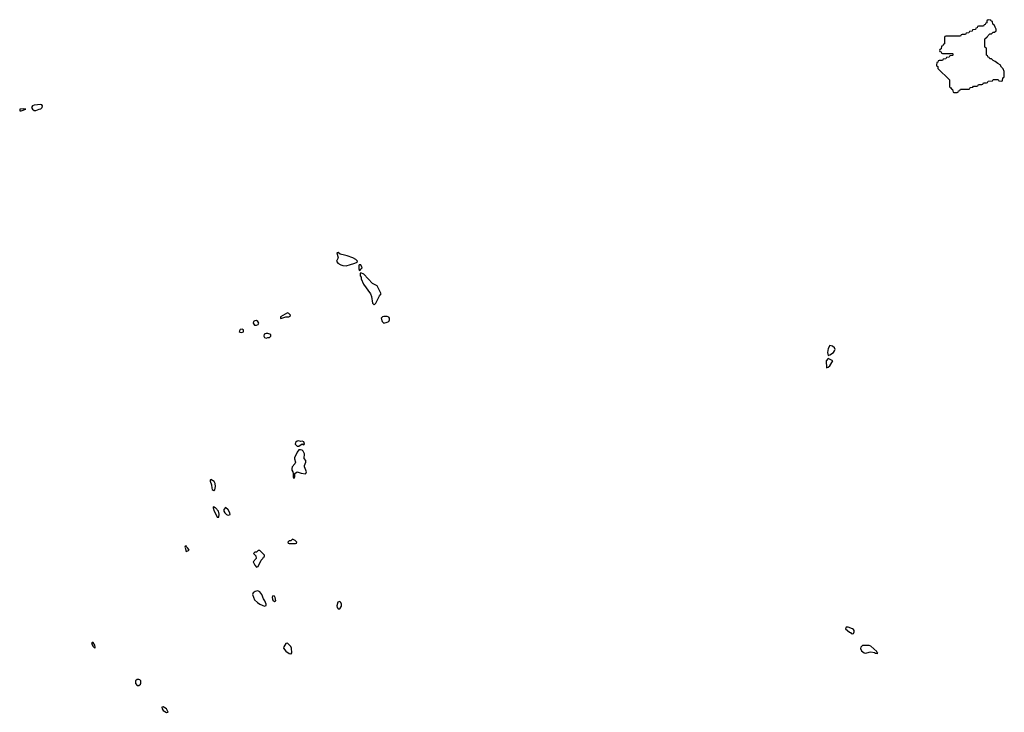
# Model space of a CAD drawing. Header units: inches. Extents: x 2755992 to 2960959, y 514989 to 712626.
# Tile 2 of 5: x 2755992 to 2768046, y 704146 to 712626. Entities that reach past the tile are written whole.
import ezdxf

# ---------------------------------------------------------------- set-up
doc = ezdxf.new("R2010")
doc.units = ezdxf.units.IN
doc.header["$MEASUREMENT"] = 0
for name, color, linetype in [('C7750', 7, 'Continuous'), ('C7751', 7, 'Continuous'), ('C7760', 7, 'Continuous'), ('C7761', 7, 'Continuous')]:
    doc.layers.add(name, color=color, linetype=linetype)

msp = doc.modelspace()

# ---------------------------------------------------------------- linework, layer by layer
at = {"layer": 'C7750', "color": 5, "elevation": 20}
msp.add_lwpolyline([(2760000, 709734), (2759970, 709745), (2759917, 709757), (2759890, 709775), (2759874, 709770), (2759891, 709710), (2759872, 709670), (2759885, 709645), (2759923, 709623), (2759950, 709616), (2759990, 709614), (2760000, 709617)], dxfattribs=at)
for points in [[(2759270, 709038), (2759185, 708990), (2759185, 708970), (2759190, 708967), (2759250, 708987), (2759286, 708990), (2759302, 708998), (2759306, 709010), (2759286, 709030)], [(2758890, 708943), (2758870, 708941), (2758856, 708930), (2758849, 708909), (2758868, 708888), (2758890, 708887), (2758910, 708896), (2758921, 708910), (2758909, 708930)], [(2758717, 708837), (2758690, 708832), (2758678, 708810), (2758690, 708801), (2758710, 708798), (2758730, 708805), (2758733, 708830)], [(2759030, 708786), (2759010, 708786), (2758985, 708775), (2758982, 708750), (2758990, 708734), (2759010, 708725), (2759030, 708734), (2759050, 708734), (2759066, 708750), (2759066, 708770)], [(2759409, 707469), (2759390, 707465), (2759369, 707451), (2759364, 707430), (2759390, 707406), (2759410, 707403), (2759450, 707434), (2759470, 707422), (2759478, 707430), (2759470, 707458), (2759450, 707466), (2759430, 707462)], [(2759430, 707361), (2759410, 707359), (2759387, 707330), (2759358, 707262), (2759356, 707250), (2759369, 707210), (2759360, 707190), (2759328, 707150), (2759322, 707130), (2759324, 707110), (2759336, 707090), (2759341, 707070), (2759341, 707030), (2759350, 707008), (2759361, 707030), (2759362, 707070), (2759388, 707090), (2759436, 707076), (2759490, 707068), (2759495, 707070), (2759503, 707090), (2759478, 707150), (2759477, 707170), (2759493, 707210), (2759494, 707230), (2759474, 707254), (2759478, 707310), (2759463, 707343), (2759450, 707354)], [(2758330, 706998), (2758325, 706990), (2758324, 706976), (2758339, 706930), (2758345, 706890), (2758350, 706876), (2758370, 706864), (2758379, 706870), (2758389, 706910), (2758386, 706946), (2758372, 706972)], [(2758370, 706668), (2758361, 706659), (2758361, 706650), (2758371, 706610), (2758394, 706574), (2758410, 706534), (2758430, 706534), (2758432, 706572), (2758424, 706610), (2758390, 706649), (2758375, 706655)], [(2758510, 706654), (2758491, 706630), (2758491, 706610), (2758502, 706590), (2758522, 706570), (2758530, 706564), (2758550, 706561), (2758568, 706570), (2758564, 706590), (2758544, 706624)], [(2759330, 706266), (2759313, 706247), (2759290, 706246), (2759274, 706230), (2759278, 706218), (2759290, 706214), (2759370, 706214), (2759382, 706218), (2759386, 706230), (2759366, 706250)], [(2758030, 706186), (2758018, 706182), (2758014, 706170), (2758022, 706150), (2758024, 706124), (2758030, 706114), (2758050, 706122), (2758066, 706130), (2758050, 706158), (2758034, 706174)], [(2758930, 706126), (2758910, 706126), (2758890, 706106), (2758870, 706106), (2758854, 706090), (2758882, 706062), (2758885, 706030), (2758852, 705988), (2758870, 705947), (2758890, 705925), (2758910, 705932), (2758948, 706010), (2758968, 706030), (2758975, 706045), (2758987, 706053), (2758988, 706070), (2758980, 706080)], [(2758907, 705633), (2758876, 705624), (2758852, 705608), (2758842, 705590), (2758865, 705525), (2758902, 705490), (2758932, 705470), (2758990, 705447), (2759008, 705452), (2759009, 705471), (2758995, 705510), (2758977, 705537), (2758955, 705590), (2758930, 705622)], [(2759090, 705573), (2759083, 705550), (2759087, 705530), (2759090, 705521), (2759110, 705501), (2759129, 705510), (2759121, 705550), (2759110, 705569)], [(2759910, 705503), (2759886, 705494), (2759874, 705450), (2759877, 705430), (2759890, 705415), (2759910, 705414), (2759930, 705445), (2759931, 705470), (2759925, 705490)], [(2756878, 705002), (2756871, 704990), (2756890, 704952), (2756910, 704931), (2756917, 704943), (2756910, 704969), (2756890, 705001)], [(2759270, 704992), (2759251, 704989), (2759226, 704950), (2759221, 704930), (2759250, 704896), (2759290, 704866), (2759310, 704861), (2759317, 704863), (2759324, 704876), (2759320, 704930), (2759311, 704951)], [(2757450, 704549), (2757430, 704547), (2757411, 704530), (2757410, 704498), (2757430, 704475), (2757450, 704473), (2757469, 704490), (2757476, 704504), (2757475, 704530), (2757464, 704544)], [(2757750, 704213), (2757734, 704210), (2757738, 704190), (2757749, 704170), (2757790, 704146), (2757808, 704150), (2757789, 704190)]]:
    msp.add_lwpolyline(points, close=True, dxfattribs=at)
at = {"layer": 'C7751', "color": 5, "elevation": 20}
for points in [[(2756250, 711586), (2756170, 711579), (2756148, 711570), (2756138, 711550), (2756147, 711530), (2756170, 711516), (2756190, 711516), (2756230, 711529), (2756250, 711534), (2756267, 711550), (2756271, 711571), (2756262, 711582)], [(2756035, 711535), (2755992, 711530), (2755994, 711510), (2756010, 711509), (2756068, 711530)]]:
    msp.add_lwpolyline(points, close=True, dxfattribs=at)
at = {"layer": 'C7760', "color": 5, "elevation": 20}
msp.add_lwpolyline([(2760000, 709617), (2760030, 709625), (2760096, 709644), (2760122, 709658), (2760126, 709670), (2760106, 709690), (2760069, 709709), (2760000, 709734)], dxfattribs=at)
for points in [[(2760170, 709626), (2760150, 709626), (2760144, 709616), (2760142, 709570), (2760150, 709554), (2760162, 709558), (2760167, 709573), (2760186, 709590)], [(2760170, 709526), (2760162, 709518), (2760162, 709490), (2760172, 709472), (2760173, 709453), (2760202, 709390), (2760285, 709270), (2760297, 709237), (2760310, 709154), (2760330, 709134), (2760350, 709154), (2760395, 709245), (2760418, 709270), (2760370, 709368), (2760310, 709398), (2760206, 709510)], [(2760490, 708993), (2760449, 708991), (2760433, 708987), (2760416, 708970), (2760430, 708931), (2760450, 708911), (2760490, 708922), (2760510, 708932), (2760519, 708950), (2760518, 708970), (2760510, 708985)], [(2765910, 708638), (2765890, 708601), (2765881, 708550), (2765890, 708515), (2765910, 708522), (2765954, 708550), (2765969, 708570), (2765975, 708590), (2765969, 708610), (2765944, 708630)], [(2765890, 708479), (2765867, 708450), (2765870, 708362), (2765890, 708371), (2765909, 708390), (2765948, 708450)], [(2766110, 705188), (2766103, 705170), (2766150, 705128), (2766162, 705122), (2766170, 705111), (2766190, 705107), (2766198, 705110), (2766209, 705130), (2766208, 705150), (2766200, 705160), (2766186, 705170), (2766133, 705187)], [(2766310, 704966), (2766290, 704942), (2766287, 704927), (2766298, 704898), (2766330, 704873), (2766350, 704871), (2766390, 704884), (2766410, 704885), (2766457, 704877), (2766470, 704869), (2766490, 704866), (2766498, 704870), (2766484, 704884), (2766484, 704890), (2766410, 704958), (2766390, 704964)]]:
    msp.add_lwpolyline(points, close=True, dxfattribs=at)
at = {"layer": 'C7761', "color": 5, "elevation": 20}
msp.add_lwpolyline([(2767850, 712626), (2767834, 712610), (2767833, 712587), (2767818, 712582), (2767813, 712567), (2767798, 712562), (2767790, 712546), (2767730, 712546), (2767718, 712542), (2767713, 712527), (2767698, 712522), (2767693, 712507), (2767658, 712502), (2767653, 712487), (2767618, 712482), (2767610, 712466), (2767578, 712462), (2767570, 712446), (2767530, 712446), (2767518, 712442), (2767510, 712426), (2767330, 712426), (2767318, 712422), (2767314, 712410), (2767314, 712330), (2767298, 712322), (2767293, 712307), (2767278, 712302), (2767274, 712270), (2767258, 712262), (2767254, 712250), (2767258, 712238), (2767273, 712233), (2767278, 712218), (2767290, 712214), (2767410, 712214), (2767414, 712210), (2767414, 712190), (2767410, 712186), (2767378, 712182), (2767370, 712166), (2767338, 712162), (2767330, 712146), (2767298, 712142), (2767290, 712126), (2767250, 712126), (2767238, 712122), (2767233, 712107), (2767218, 712102), (2767214, 712070), (2767218, 712058), (2767233, 712053), (2767234, 712030), (2767374, 711890), (2767374, 711810), (2767378, 711798), (2767393, 711793), (2767398, 711778), (2767413, 711773), (2767418, 711738), (2767430, 711734), (2767470, 711734), (2767482, 711738), (2767487, 711753), (2767502, 711758), (2767510, 711774), (2767610, 711774), (2767622, 711778), (2767630, 711794), (2767662, 711798), (2767670, 711814), (2767710, 711814), (2767722, 711818), (2767730, 711834), (2767770, 711834), (2767782, 711838), (2767790, 711854), (2767830, 711854), (2767842, 711858), (2767847, 711873), (2767902, 711878), (2767910, 711894), (2767970, 711894), (2767978, 711878), (2768010, 711874), (2768022, 711878), (2768027, 711913), (2768042, 711918), (2768046, 711930), (2768046, 711990), (2768030, 712026), (2768010, 712046), (2767995, 712075), (2767966, 712090), (2767936, 712116), (2767910, 712126), (2767890, 712146), (2767870, 712146), (2767862, 712162), (2767847, 712167), (2767842, 712182), (2767826, 712190), (2767826, 712270), (2767822, 712282), (2767806, 712290), (2767806, 712390), (2767822, 712398), (2767830, 712414), (2767842, 712418), (2767847, 712433), (2767870, 712454), (2767890, 712454), (2767908, 712472), (2767927, 712473), (2767946, 712490), (2767946, 712510), (2767936, 712536), (2767922, 712562), (2767906, 712570), (2767902, 712602), (2767887, 712607), (2767882, 712622)], close=True, dxfattribs=at)

doc.saveas('drawing.dxf')
